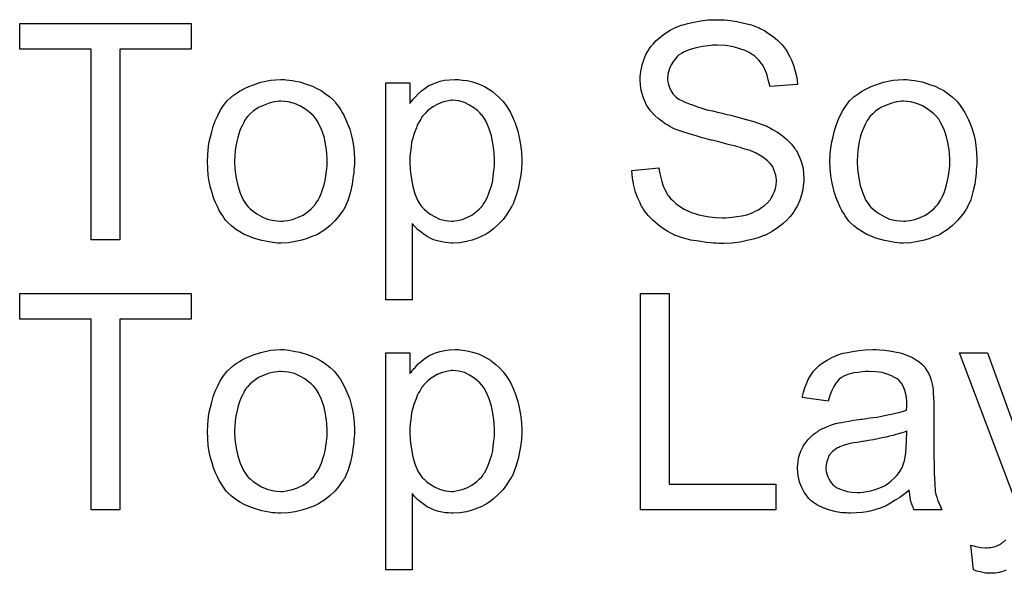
# Model space of a CAD drawing. Extents: x -1.6 to 9, y -2.8 to 5.2.
# Tile 9 of 197: x 0.195 to 0.559, y -1.002 to -0.797. Entities that reach past the tile are written whole.
import ezdxf

# ---------------------------------------------------------------- set-up
doc = ezdxf.new("R2010")
doc.units = 0
doc.layers.add('dfn6-15-57-c_copper_signal_top', color=1, linetype='CONTINUOUS')
doc.layers.add('dfn6-15-57-c_soldermask_top', color=1, linetype='CONTINUOUS')

msp = doc.modelspace()

# ---------------------------------------------------------------- linework, layer by layer
at = {"layer": 'dfn6-15-57-c_copper_signal_top', "color": 1}
for points in [[(0.258404, -0.908348), (0.232024, -0.908348), (0.232024, -0.978925), (0.22138, -0.978925), (0.22138, -0.908348), (0.195, -0.908348), (0.195, -0.898861), (0.258404, -0.898861), (0.258404, -0.908348)], [(0.435193, -0.969438), (0.474647, -0.969438), (0.474647, -0.978925), (0.424549, -0.978925), (0.424549, -0.898861), (0.435193, -0.898861), (0.435193, -0.969438)], [(0.293576, -0.919687), (0.294618, -0.919802), (0.295775, -0.920034), (0.297047, -0.920265), (0.298551, -0.920496), (0.301675, -0.921538), (0.303295, -0.922116), (0.304915, -0.922926), (0.306535, -0.923736), (0.308155, -0.924893), (0.309659, -0.92605), (0.311163, -0.927438), (0.311279, -0.927554), (0.31151, -0.927786), (0.311857, -0.928248), (0.31232, -0.928827), (0.312898, -0.929637), (0.313592, -0.930678), (0.314287, -0.931835), (0.314981, -0.933108), (0.315675, -0.934496), (0.316369, -0.936232), (0.317063, -0.937967), (0.317642, -0.939934), (0.318105, -0.942017), (0.318452, -0.944215), (0.318683, -0.946529), (0.318799, -0.949074), (0.318799, -0.94919), (0.318799, -0.949537), (0.318799, -0.950116), (0.318799, -0.950926), (0.318683, -0.951851), (0.318568, -0.953008), (0.318568, -0.954165), (0.318336, -0.955438), (0.317989, -0.95833), (0.317295, -0.961223), (0.316485, -0.964115), (0.315328, -0.966777), (0.315328, -0.966892), (0.315212, -0.967008), (0.314981, -0.967355), (0.31475, -0.967818), (0.31394, -0.968975), (0.312898, -0.970363), (0.31151, -0.971983), (0.309774, -0.973603), (0.307808, -0.975223), (0.305493, -0.976727), (0.305378, -0.976727), (0.305262, -0.976842), (0.304915, -0.977074), (0.304337, -0.977305), (0.303758, -0.977537), (0.303064, -0.977768), (0.301328, -0.978462), (0.299361, -0.979041), (0.296932, -0.979619), (0.294386, -0.980082), (0.29161, -0.980198), (0.290452, -0.980198), (0.289527, -0.980082), (0.288486, -0.979966), (0.287329, -0.979735), (0.28594, -0.979504), (0.284552, -0.979272), (0.281428, -0.978346), (0.279692, -0.977652), (0.278073, -0.976958), (0.276453, -0.976033), (0.274833, -0.974991), (0.273329, -0.973834), (0.271825, -0.972446), (0.271709, -0.97233), (0.271478, -0.972099), (0.271131, -0.971636), (0.270668, -0.970942), (0.270089, -0.970132), (0.269511, -0.969206), (0.268817, -0.968049), (0.268122, -0.966661), (0.267428, -0.965157), (0.266734, -0.963421), (0.266156, -0.96157), (0.265577, -0.959603), (0.265114, -0.957405), (0.264767, -0.955091), (0.264536, -0.952545), (0.26442, -0.949884), (0.26442, -0.949653), (0.26442, -0.94919), (0.264536, -0.94838), (0.264536, -0.947223), (0.264651, -0.945951), (0.264883, -0.944331), (0.265114, -0.942711), (0.265577, -0.94086), (0.26604, -0.939009), (0.266618, -0.937042), (0.267312, -0.934959), (0.268238, -0.932992), (0.269164, -0.931141), (0.270436, -0.92929), (0.271709, -0.927554), (0.273329, -0.92605), (0.273445, -0.925934), (0.273676, -0.925819), (0.274139, -0.925472), (0.274717, -0.925009), (0.275411, -0.924546), (0.276337, -0.923967), (0.277263, -0.923389), (0.27842, -0.922811), (0.279692, -0.922232), (0.281081, -0.921654), (0.284205, -0.920612), (0.287791, -0.919802), (0.289643, -0.919687), (0.29161, -0.919571), (0.292767, -0.919571), (0.293576, -0.919687)], [(0.357906, -0.919687), (0.358716, -0.919802), (0.360451, -0.920034), (0.362534, -0.920496), (0.364732, -0.921191), (0.36693, -0.922232), (0.369128, -0.923505), (0.369244, -0.923505), (0.36936, -0.923736), (0.370054, -0.924199), (0.371095, -0.925125), (0.372368, -0.926282), (0.373757, -0.927786), (0.375145, -0.929637), (0.376533, -0.931835), (0.37769, -0.934265), (0.37769, -0.93438), (0.377806, -0.934612), (0.377922, -0.934959), (0.378153, -0.935422), (0.378385, -0.936116), (0.378616, -0.936926), (0.379194, -0.938777), (0.379773, -0.941091), (0.380236, -0.943636), (0.380583, -0.946529), (0.380699, -0.949537), (0.380699, -0.949653), (0.380699, -0.949884), (0.380699, -0.950347), (0.380699, -0.951041), (0.380583, -0.951851), (0.380583, -0.952777), (0.380351, -0.954859), (0.379889, -0.957405), (0.37931, -0.960066), (0.3785, -0.962843), (0.377459, -0.96562), (0.377459, -0.965735), (0.377343, -0.965967), (0.377112, -0.966314), (0.37688, -0.966777), (0.37607, -0.968049), (0.375029, -0.969669), (0.373757, -0.971404), (0.372137, -0.97314), (0.370286, -0.974875), (0.368087, -0.976495), (0.367971, -0.976495), (0.367856, -0.976611), (0.367509, -0.976842), (0.367046, -0.977074), (0.365889, -0.977652), (0.364269, -0.978346), (0.362302, -0.979041), (0.36022, -0.979619), (0.35779, -0.980082), (0.35536, -0.980198), (0.35455, -0.980198), (0.353625, -0.980082), (0.352468, -0.979966), (0.351079, -0.979735), (0.349575, -0.979388), (0.348071, -0.978925), (0.346567, -0.978231), (0.346451, -0.978115), (0.345873, -0.977884), (0.345179, -0.977421), (0.344253, -0.976727), (0.343327, -0.976033), (0.34217, -0.975107), (0.341129, -0.974066), (0.340204, -0.972909), (0.340204, -1.001139), (0.330369, -1.001139), (0.330369, -0.920844), (0.339278, -0.920844), (0.339278, -0.92848), (0.339394, -0.928248), (0.339856, -0.927786), (0.340435, -0.926976), (0.341361, -0.92605), (0.342402, -0.924893), (0.343559, -0.923852), (0.344947, -0.922811), (0.346336, -0.921885), (0.346567, -0.921769), (0.34703, -0.921538), (0.347955, -0.921191), (0.349112, -0.920728), (0.350501, -0.920265), (0.352121, -0.919918), (0.353972, -0.919687), (0.356054, -0.919571), (0.357327, -0.919571), (0.357906, -0.919687)], [(0.513059, -0.919687), (0.514795, -0.919802), (0.516762, -0.920034), (0.518729, -0.920381), (0.520696, -0.920843), (0.522547, -0.921422), (0.522778, -0.921538), (0.523357, -0.921769), (0.524167, -0.922116), (0.525208, -0.922579), (0.526365, -0.923273), (0.527522, -0.923967), (0.528563, -0.924893), (0.529489, -0.925819), (0.529604, -0.925934), (0.529836, -0.926281), (0.530183, -0.92686), (0.530646, -0.927554), (0.531224, -0.928595), (0.531687, -0.929637), (0.53215, -0.930909), (0.532497, -0.932413), (0.532497, -0.932529), (0.532613, -0.932876), (0.532728, -0.933571), (0.532844, -0.934496), (0.532844, -0.935769), (0.53296, -0.937273), (0.533075, -0.93924), (0.533075, -0.941438), (0.533075, -0.954628), (0.533075, -0.954744), (0.533075, -0.955206), (0.533075, -0.955901), (0.533075, -0.956826), (0.533075, -0.957867), (0.533075, -0.95914), (0.533191, -0.961917), (0.533191, -0.964809), (0.533307, -0.967702), (0.533423, -0.968975), (0.533423, -0.970132), (0.533538, -0.971173), (0.533654, -0.971983), (0.533654, -0.972099), (0.53377, -0.972561), (0.533885, -0.973256), (0.534232, -0.974181), (0.534464, -0.975222), (0.534927, -0.97638), (0.535505, -0.977652), (0.536084, -0.978925), (0.525786, -0.978925), (0.525671, -0.978809), (0.525555, -0.978346), (0.525323, -0.977768), (0.524976, -0.976842), (0.524629, -0.975801), (0.524398, -0.974528), (0.524167, -0.97314), (0.523935, -0.971636), (0.523819, -0.971636), (0.523704, -0.971867), (0.52301, -0.972446), (0.521968, -0.973256), (0.52058, -0.974297), (0.518844, -0.975338), (0.517109, -0.976495), (0.515258, -0.977537), (0.513291, -0.978346), (0.513059, -0.978462), (0.512365, -0.978578), (0.511324, -0.978925), (0.510051, -0.979272), (0.508431, -0.979619), (0.50658, -0.979851), (0.504498, -0.980082), (0.502415, -0.980198), (0.501489, -0.980198), (0.500795, -0.980082), (0.499985, -0.980082), (0.49906, -0.979966), (0.496977, -0.979619), (0.494663, -0.979041), (0.492118, -0.978231), (0.489804, -0.977074), (0.487721, -0.97557), (0.48749, -0.975338), (0.486911, -0.97476), (0.486101, -0.973718), (0.485176, -0.97233), (0.48425, -0.970595), (0.48344, -0.968628), (0.482862, -0.966198), (0.482746, -0.965041), (0.48263, -0.963653), (0.48263, -0.963421), (0.48263, -0.962958), (0.482746, -0.962148), (0.482862, -0.961107), (0.483093, -0.959834), (0.48344, -0.958562), (0.483903, -0.957173), (0.484481, -0.955901), (0.484597, -0.955785), (0.484829, -0.955322), (0.485291, -0.954628), (0.48587, -0.953818), (0.486564, -0.952892), (0.48749, -0.951967), (0.488415, -0.951041), (0.489572, -0.950231), (0.489688, -0.950116), (0.490151, -0.949884), (0.490729, -0.949421), (0.491655, -0.948959), (0.492696, -0.948496), (0.493969, -0.947917), (0.495241, -0.947455), (0.496746, -0.946992), (0.496861, -0.946992), (0.497324, -0.946876), (0.498018, -0.946645), (0.498944, -0.946529), (0.500101, -0.946298), (0.501605, -0.946066), (0.503341, -0.945719), (0.505423, -0.945488), (0.505539, -0.945488), (0.506002, -0.945372), (0.50658, -0.945372), (0.50739, -0.945256), (0.508316, -0.94514), (0.509473, -0.944909), (0.510745, -0.944793), (0.512134, -0.944562), (0.51491, -0.943984), (0.517919, -0.943405), (0.52058, -0.942711), (0.521852, -0.942364), (0.52301, -0.942017), (0.52301, -0.941901), (0.52301, -0.941669), (0.523125, -0.940975), (0.523125, -0.940165), (0.523125, -0.939703), (0.523125, -0.939471), (0.523125, -0.939356), (0.523125, -0.93924), (0.523125, -0.938546), (0.52301, -0.937389), (0.522778, -0.936116), (0.522431, -0.934727), (0.521852, -0.933339), (0.521158, -0.932066), (0.520233, -0.931025), (0.520117, -0.930909), (0.519538, -0.930447), (0.518613, -0.929984), (0.517456, -0.92929), (0.515836, -0.928711), (0.513985, -0.928133), (0.511671, -0.927785), (0.50901, -0.92767), (0.507853, -0.92767), (0.506696, -0.927785), (0.505076, -0.928017), (0.503456, -0.928248), (0.501721, -0.928711), (0.500101, -0.92929), (0.498712, -0.9301), (0.498597, -0.930215), (0.498134, -0.930562), (0.497555, -0.931141), (0.496861, -0.932066), (0.496167, -0.933223), (0.495357, -0.934727), (0.494663, -0.936579), (0.493969, -0.938661), (0.484366, -0.937389), (0.484366, -0.937273), (0.484481, -0.937157), (0.484481, -0.93681), (0.484597, -0.936347), (0.484944, -0.935306), (0.485407, -0.933802), (0.485986, -0.932298), (0.48668, -0.930678), (0.487605, -0.929058), (0.488647, -0.927554), (0.488762, -0.927438), (0.489225, -0.926976), (0.489919, -0.926281), (0.490845, -0.925356), (0.492118, -0.92443), (0.493622, -0.923505), (0.495357, -0.922463), (0.497324, -0.921653), (0.49744, -0.921653), (0.497555, -0.921538), (0.497903, -0.921422), (0.498365, -0.921306), (0.499522, -0.920959), (0.501142, -0.920612), (0.502993, -0.920265), (0.505307, -0.919918), (0.507737, -0.919687), (0.510514, -0.919571), (0.511787, -0.919571), (0.513059, -0.919687)], [(0.564546, -0.978925), (0.542563, -0.920843), (0.552976, -0.920843), (0.565124, -0.954512)], [(0.29161, -0.92767), (0.290915, -0.92767), (0.290337, -0.927786), (0.289064, -0.927901), (0.287329, -0.928364), (0.285362, -0.929058), (0.283279, -0.929984), (0.281312, -0.931372), (0.280271, -0.932298), (0.279345, -0.933223), (0.279345, -0.933339), (0.279114, -0.933455), (0.278882, -0.933802), (0.278535, -0.934265), (0.278188, -0.934843), (0.277841, -0.935538), (0.277378, -0.936463), (0.276916, -0.937389), (0.276453, -0.938546), (0.27599, -0.939703), (0.275643, -0.941091), (0.275296, -0.942595), (0.274949, -0.944215), (0.274717, -0.945951), (0.274602, -0.947917), (0.274486, -0.949884), (0.274486, -0.95), (0.274486, -0.950347), (0.274486, -0.950926), (0.274602, -0.951736), (0.274602, -0.952661), (0.274717, -0.953702), (0.275064, -0.956132), (0.275643, -0.958909), (0.276568, -0.961686), (0.277726, -0.964347), (0.278535, -0.965504), (0.279345, -0.966661), (0.279461, -0.966661), (0.279577, -0.966892), (0.280271, -0.967471), (0.281312, -0.968396), (0.282701, -0.969322), (0.284436, -0.970363), (0.286519, -0.971289), (0.288948, -0.971867), (0.290221, -0.971983), (0.29161, -0.972099), (0.292304, -0.972099), (0.292882, -0.971983), (0.294155, -0.971752), (0.29589, -0.971404), (0.297742, -0.97071), (0.299824, -0.969785), (0.301791, -0.968396), (0.302832, -0.967471), (0.303758, -0.966545), (0.303874, -0.966429), (0.303989, -0.966314), (0.304221, -0.965967), (0.304568, -0.965504), (0.304915, -0.964925), (0.305378, -0.964231), (0.305841, -0.963306), (0.306303, -0.96238), (0.306766, -0.961223), (0.307113, -0.95995), (0.307576, -0.958562), (0.307923, -0.957058), (0.30827, -0.955322), (0.308502, -0.953587), (0.308733, -0.95162), (0.308733, -0.949537), (0.308733, -0.949422), (0.308733, -0.949074), (0.308733, -0.948496), (0.308617, -0.947802), (0.308617, -0.946876), (0.308502, -0.945835), (0.308155, -0.943405), (0.307576, -0.94086), (0.306651, -0.938083), (0.305378, -0.935538), (0.304684, -0.934265), (0.303758, -0.933223), (0.303758, -0.933108), (0.303527, -0.932992), (0.302832, -0.932298), (0.301791, -0.931488), (0.300403, -0.930447), (0.298667, -0.929405), (0.296585, -0.92848), (0.294271, -0.927901), (0.292998, -0.927786), (0.29161, -0.92767)], [(0.355129, -0.927323), (0.35455, -0.927323), (0.354087, -0.927438), (0.35293, -0.92767), (0.351426, -0.928017), (0.349691, -0.928711), (0.34784, -0.929753), (0.346798, -0.930447), (0.345873, -0.931257), (0.344947, -0.932182), (0.344022, -0.933223), (0.344022, -0.933339), (0.34379, -0.933455), (0.343559, -0.933802), (0.343327, -0.934265), (0.34298, -0.934959), (0.342517, -0.935653), (0.342055, -0.936579), (0.341708, -0.937504), (0.341245, -0.938661), (0.340782, -0.939934), (0.340435, -0.941322), (0.339972, -0.942827), (0.339741, -0.944562), (0.339509, -0.946298), (0.339278, -0.948149), (0.339278, -0.950231), (0.339278, -0.950347), (0.339278, -0.950694), (0.339278, -0.951273), (0.339394, -0.952083), (0.339394, -0.953008), (0.339509, -0.954049), (0.339856, -0.956479), (0.340435, -0.959256), (0.341129, -0.961917), (0.342286, -0.964578), (0.34298, -0.965735), (0.34379, -0.966777), (0.344022, -0.967008), (0.3446, -0.967586), (0.345526, -0.968512), (0.346798, -0.969438), (0.348418, -0.970363), (0.350269, -0.971289), (0.352352, -0.971867), (0.353509, -0.971983), (0.354666, -0.972099), (0.35536, -0.972099), (0.355823, -0.971983), (0.35698, -0.971752), (0.3586, -0.971404), (0.360335, -0.97071), (0.362187, -0.969785), (0.364038, -0.968396), (0.364963, -0.967586), (0.365889, -0.966661), (0.365889, -0.966545), (0.36612, -0.966429), (0.366352, -0.966082), (0.366583, -0.96562), (0.367046, -0.965041), (0.367393, -0.964231), (0.367856, -0.963421), (0.368319, -0.96238), (0.368666, -0.961339), (0.369128, -0.95995), (0.369591, -0.958562), (0.369938, -0.957058), (0.37017, -0.955322), (0.370401, -0.953471), (0.370633, -0.951504), (0.370633, -0.949422), (0.370633, -0.949306), (0.370633, -0.948959), (0.370633, -0.94838), (0.370517, -0.94757), (0.370517, -0.946645), (0.370401, -0.945603), (0.370054, -0.943174), (0.369476, -0.940513), (0.368666, -0.937851), (0.367509, -0.93519), (0.366815, -0.933918), (0.366005, -0.932876), (0.366005, -0.932761), (0.365773, -0.932645), (0.365195, -0.931951), (0.364269, -0.931141), (0.362996, -0.9301), (0.361377, -0.929058), (0.359525, -0.928133), (0.357443, -0.927554), (0.356286, -0.927438), (0.355129, -0.927323)], [(0.523125, -0.949769), (0.52301, -0.949769), (0.522894, -0.949884), (0.522547, -0.95), (0.522084, -0.950116), (0.521505, -0.950347), (0.520811, -0.950578), (0.520001, -0.95081), (0.519076, -0.951041), (0.518034, -0.951388), (0.516762, -0.95162), (0.515489, -0.951967), (0.513985, -0.952314), (0.512365, -0.952661), (0.510745, -0.953008), (0.508894, -0.95324), (0.506927, -0.953587), (0.506696, -0.953587), (0.506002, -0.953702), (0.504845, -0.953934), (0.503572, -0.954165), (0.502183, -0.954396), (0.500795, -0.954744), (0.499522, -0.955091), (0.498365, -0.955553), (0.49825, -0.955553), (0.497903, -0.955785), (0.49744, -0.956016), (0.496977, -0.956363), (0.495589, -0.957289), (0.494432, -0.958677), (0.494432, -0.958793), (0.4942, -0.959024), (0.494084, -0.959487), (0.493853, -0.960066), (0.493622, -0.96076), (0.49339, -0.961454), (0.493275, -0.96238), (0.493159, -0.963305), (0.493159, -0.963421), (0.493159, -0.964), (0.493275, -0.964694), (0.493506, -0.965619), (0.493853, -0.966661), (0.494432, -0.967702), (0.495126, -0.968859), (0.496051, -0.9699), (0.496167, -0.970016), (0.49663, -0.970247), (0.497324, -0.97071), (0.49825, -0.971173), (0.499522, -0.971636), (0.501026, -0.972099), (0.502762, -0.97233), (0.504845, -0.972446), (0.50577, -0.972446), (0.506927, -0.97233), (0.5082, -0.972099), (0.50982, -0.971867), (0.51144, -0.971404), (0.513175, -0.970826), (0.51491, -0.970016), (0.515142, -0.9699), (0.515605, -0.969553), (0.516415, -0.968975), (0.51734, -0.968165), (0.518381, -0.967239), (0.519538, -0.966082), (0.520464, -0.964694), (0.52139, -0.96319), (0.521505, -0.963074), (0.521621, -0.962611), (0.521852, -0.961801), (0.5222, -0.96076), (0.522547, -0.959372), (0.522778, -0.957752), (0.522894, -0.955785), (0.52301, -0.953471), (0.523125, -0.949769)], [(0.559802, -1.001255), (0.558645, -1.001718), (0.557257, -1.002065), (0.555753, -1.002296), (0.554017, -1.002412), (0.553554, -1.002412), (0.552976, -1.002296), (0.552166, -1.002296), (0.55124, -1.002065), (0.550199, -1.001833), (0.549042, -1.001602), (0.547769, -1.001139), (0.546728, -0.991999), (0.546844, -0.991999), (0.547307, -0.992115), (0.547885, -0.99223), (0.548579, -0.992462), (0.55043, -0.992809), (0.552282, -0.992925), (0.55286, -0.992925), (0.553439, -0.992809), (0.554133, -0.992809), (0.555868, -0.992462), (0.556678, -0.992115), (0.557488, -0.991768), (0.557604, -0.991768), (0.557835, -0.991536), (0.558182, -0.991305), (0.558645, -0.990958), (0.559686, -0.990032)]]:
    msp.add_lwpolyline(points, dxfattribs=at)
at = {"layer": 'dfn6-15-57-c_soldermask_top', "color": 1}
for points in [[(0.454862, -0.797588), (0.455672, -0.797588), (0.45787, -0.797819), (0.4603, -0.798166), (0.462846, -0.798745), (0.465622, -0.799439), (0.468168, -0.800365), (0.468283, -0.800365), (0.468515, -0.80048), (0.468862, -0.800712), (0.469325, -0.800943), (0.470482, -0.801522), (0.471986, -0.802563), (0.473721, -0.80372), (0.475457, -0.805224), (0.477077, -0.80696), (0.478581, -0.808927), (0.478581, -0.809042), (0.478696, -0.809158), (0.478928, -0.809505), (0.479159, -0.809852), (0.479738, -0.811009), (0.480432, -0.812513), (0.481242, -0.814364), (0.48182, -0.816563), (0.482399, -0.818877), (0.48263, -0.821422), (0.472449, -0.822232), (0.472449, -0.822116), (0.472449, -0.821885), (0.472333, -0.821538), (0.472217, -0.820959), (0.47187, -0.819687), (0.471407, -0.817951), (0.470713, -0.8161), (0.469672, -0.814249), (0.468399, -0.812513), (0.466779, -0.810893), (0.466548, -0.810778), (0.465969, -0.810315), (0.464812, -0.809621), (0.463308, -0.808927), (0.461341, -0.808232), (0.459027, -0.807538), (0.456135, -0.807075), (0.452895, -0.80696), (0.451276, -0.80696), (0.450581, -0.807075), (0.449656, -0.807191), (0.447573, -0.807422), (0.445259, -0.807885), (0.442945, -0.808464), (0.440747, -0.809389), (0.439821, -0.809968), (0.438896, -0.810546), (0.438664, -0.810662), (0.438201, -0.811125), (0.437507, -0.811935), (0.436813, -0.81286), (0.436003, -0.814133), (0.435309, -0.815521), (0.434846, -0.817141), (0.434615, -0.818992), (0.434615, -0.819224), (0.434615, -0.819687), (0.43473, -0.820496), (0.434962, -0.821422), (0.435309, -0.822579), (0.435887, -0.823736), (0.436582, -0.824893), (0.437623, -0.82605), (0.437739, -0.826166), (0.438317, -0.826513), (0.43878, -0.82686), (0.439243, -0.827091), (0.439937, -0.827438), (0.440747, -0.827901), (0.441788, -0.828248), (0.442945, -0.828711), (0.444218, -0.829174), (0.445722, -0.829753), (0.447342, -0.830215), (0.449193, -0.830794), (0.451276, -0.831257), (0.453589, -0.831835), (0.453705, -0.831835), (0.454168, -0.831951), (0.454862, -0.832067), (0.455672, -0.832298), (0.456713, -0.832529), (0.457986, -0.832876), (0.459259, -0.833223), (0.460647, -0.833571), (0.463655, -0.83438), (0.466548, -0.83519), (0.467936, -0.835653), (0.469209, -0.836116), (0.470366, -0.836463), (0.471292, -0.836926), (0.471407, -0.836926), (0.471639, -0.837042), (0.471986, -0.837273), (0.472449, -0.837504), (0.473721, -0.838199), (0.475225, -0.839124), (0.476961, -0.840397), (0.478696, -0.841785), (0.480316, -0.843405), (0.481705, -0.84514), (0.48182, -0.845372), (0.482283, -0.84595), (0.482746, -0.846992), (0.48344, -0.84838), (0.484019, -0.85), (0.484597, -0.851967), (0.484944, -0.854165), (0.48506, -0.856479), (0.48506, -0.856595), (0.48506, -0.856711), (0.48506, -0.857058), (0.48506, -0.85752), (0.484829, -0.858793), (0.484597, -0.860413), (0.484134, -0.862264), (0.483556, -0.864231), (0.48263, -0.866314), (0.481358, -0.868512), (0.481358, -0.868628), (0.481242, -0.868743), (0.480663, -0.869438), (0.479853, -0.870479), (0.478696, -0.871636), (0.477192, -0.873024), (0.475341, -0.874528), (0.473259, -0.875917), (0.470829, -0.877189), (0.470713, -0.877189), (0.470482, -0.877305), (0.470135, -0.877421), (0.469672, -0.877652), (0.468978, -0.877884), (0.468168, -0.878231), (0.466317, -0.878694), (0.464118, -0.879272), (0.461457, -0.879851), (0.458565, -0.880198), (0.455441, -0.880313), (0.453589, -0.880313), (0.452664, -0.880198), (0.451623, -0.880198), (0.450466, -0.880082), (0.449077, -0.879966), (0.446185, -0.879504), (0.443176, -0.879041), (0.440168, -0.878231), (0.437276, -0.877189), (0.43716, -0.877189), (0.436929, -0.877074), (0.436582, -0.876842), (0.436119, -0.876611), (0.43473, -0.875917), (0.433111, -0.874875), (0.431259, -0.873487), (0.429293, -0.871867), (0.427441, -0.8699), (0.425706, -0.867702), (0.425706, -0.867586), (0.425474, -0.867355), (0.425359, -0.867008), (0.425012, -0.866545), (0.42478, -0.865967), (0.424433, -0.865272), (0.423623, -0.863537), (0.422813, -0.861339), (0.422119, -0.858909), (0.421656, -0.856132), (0.421425, -0.85324), (0.431375, -0.852314), (0.431375, -0.85243), (0.431375, -0.852545), (0.431491, -0.852893), (0.431491, -0.853355), (0.431722, -0.854397), (0.432069, -0.855901), (0.432532, -0.857405), (0.432995, -0.85914), (0.433805, -0.86076), (0.434615, -0.862264), (0.43473, -0.86238), (0.435077, -0.862843), (0.435656, -0.863653), (0.436582, -0.864462), (0.437739, -0.865504), (0.439011, -0.866545), (0.440747, -0.867586), (0.442598, -0.868512), (0.442714, -0.868512), (0.442829, -0.868628), (0.443176, -0.868743), (0.443524, -0.868859), (0.444681, -0.869206), (0.446185, -0.869669), (0.448036, -0.870132), (0.450118, -0.870479), (0.452433, -0.87071), (0.454978, -0.870826), (0.456019, -0.870826), (0.457176, -0.87071), (0.458565, -0.870595), (0.460184, -0.870363), (0.462036, -0.870132), (0.463887, -0.869669), (0.465622, -0.869091), (0.465854, -0.868975), (0.466432, -0.868743), (0.467242, -0.868281), (0.468283, -0.867818), (0.469325, -0.867008), (0.470482, -0.866198), (0.471639, -0.865272), (0.472564, -0.864115), (0.47268, -0.864), (0.472911, -0.863537), (0.473259, -0.862958), (0.473721, -0.862033), (0.474184, -0.861107), (0.474531, -0.85995), (0.474763, -0.858678), (0.474878, -0.857289), (0.474878, -0.857173), (0.474878, -0.856595), (0.474763, -0.855901), (0.474647, -0.854975), (0.4743, -0.854049), (0.473953, -0.852893), (0.473374, -0.851736), (0.472564, -0.850694), (0.472449, -0.850578), (0.472101, -0.850231), (0.471639, -0.849769), (0.470829, -0.849074), (0.469903, -0.84838), (0.46863, -0.84757), (0.467126, -0.84676), (0.465391, -0.846066), (0.465275, -0.845951), (0.464697, -0.845835), (0.463771, -0.845488), (0.463193, -0.845372), (0.462383, -0.845141), (0.461573, -0.844793), (0.460531, -0.844562), (0.459375, -0.844215), (0.457986, -0.843868), (0.456598, -0.843521), (0.454978, -0.843058), (0.453127, -0.842595), (0.45116, -0.842132), (0.451044, -0.842132), (0.450697, -0.842017), (0.450118, -0.841901), (0.449424, -0.84167), (0.448499, -0.841438), (0.447457, -0.841207), (0.445143, -0.840513), (0.442598, -0.839703), (0.439937, -0.838893), (0.437623, -0.838083), (0.436582, -0.83762), (0.435656, -0.837157), (0.43554, -0.837157), (0.435425, -0.837042), (0.43473, -0.836579), (0.433689, -0.836), (0.432532, -0.835075), (0.431144, -0.834033), (0.429755, -0.832761), (0.428367, -0.831257), (0.42721, -0.829637), (0.427094, -0.829405), (0.426747, -0.828827), (0.426284, -0.827901), (0.425822, -0.826744), (0.425359, -0.82524), (0.424896, -0.823505), (0.424549, -0.821654), (0.424433, -0.819687), (0.424433, -0.819571), (0.424433, -0.819455), (0.424433, -0.819108), (0.424433, -0.818645), (0.424664, -0.817488), (0.424896, -0.815984), (0.425243, -0.814249), (0.425822, -0.812282), (0.426631, -0.810315), (0.427788, -0.808348), (0.427788, -0.808232), (0.427904, -0.808117), (0.428483, -0.807422), (0.429293, -0.806497), (0.430334, -0.80534), (0.431722, -0.804067), (0.433458, -0.802679), (0.43554, -0.801406), (0.437854, -0.800249), (0.43797, -0.800249), (0.438201, -0.800133), (0.438548, -0.800018), (0.439011, -0.799786), (0.43959, -0.799555), (0.4404, -0.799323), (0.442135, -0.798861), (0.444334, -0.798398), (0.446879, -0.797935), (0.44954, -0.797588), (0.452548, -0.797472), (0.454052, -0.797472), (0.454862, -0.797588)], [(0.258404, -0.808348), (0.232024, -0.808348), (0.232024, -0.878925), (0.22138, -0.878925), (0.22138, -0.808348), (0.195, -0.808348), (0.195, -0.798861), (0.258404, -0.798861), (0.258404, -0.808348)], [(0.293576, -0.819687), (0.294618, -0.819802), (0.295775, -0.820034), (0.297047, -0.820265), (0.298551, -0.820496), (0.301675, -0.821538), (0.303295, -0.822116), (0.304915, -0.822926), (0.306535, -0.823736), (0.308155, -0.824893), (0.309659, -0.82605), (0.311163, -0.827438), (0.311279, -0.827554), (0.31151, -0.827786), (0.311857, -0.828248), (0.31232, -0.828827), (0.312898, -0.829637), (0.313592, -0.830678), (0.314287, -0.831835), (0.314981, -0.833108), (0.315675, -0.834496), (0.316369, -0.836232), (0.317063, -0.837967), (0.317642, -0.839934), (0.318105, -0.842017), (0.318452, -0.844215), (0.318683, -0.846529), (0.318799, -0.849074), (0.318799, -0.84919), (0.318799, -0.849537), (0.318799, -0.850116), (0.318799, -0.850926), (0.318683, -0.851851), (0.318568, -0.853008), (0.318568, -0.854165), (0.318336, -0.855438), (0.317989, -0.85833), (0.317295, -0.861223), (0.316485, -0.864115), (0.315328, -0.866777), (0.315328, -0.866892), (0.315212, -0.867008), (0.314981, -0.867355), (0.31475, -0.867818), (0.31394, -0.868975), (0.312898, -0.870363), (0.31151, -0.871983), (0.309774, -0.873603), (0.307808, -0.875223), (0.305493, -0.876727), (0.305378, -0.876727), (0.305262, -0.876842), (0.304915, -0.877074), (0.304337, -0.877305), (0.303758, -0.877537), (0.303064, -0.877768), (0.301328, -0.878462), (0.299361, -0.879041), (0.296932, -0.879619), (0.294386, -0.880082), (0.29161, -0.880198), (0.290452, -0.880198), (0.289527, -0.880082), (0.288486, -0.879966), (0.287329, -0.879735), (0.28594, -0.879504), (0.284552, -0.879272), (0.281428, -0.878346), (0.279692, -0.877652), (0.278073, -0.876958), (0.276453, -0.876033), (0.274833, -0.874991), (0.273329, -0.873834), (0.271825, -0.872446), (0.271709, -0.87233), (0.271478, -0.872099), (0.271131, -0.871636), (0.270668, -0.870942), (0.270089, -0.870132), (0.269511, -0.869206), (0.268817, -0.868049), (0.268122, -0.866661), (0.267428, -0.865157), (0.266734, -0.863421), (0.266156, -0.86157), (0.265577, -0.859603), (0.265114, -0.857405), (0.264767, -0.855091), (0.264536, -0.852545), (0.26442, -0.849884), (0.26442, -0.849653), (0.26442, -0.84919), (0.264536, -0.84838), (0.264536, -0.847223), (0.264651, -0.845951), (0.264883, -0.844331), (0.265114, -0.842711), (0.265577, -0.84086), (0.26604, -0.839009), (0.266618, -0.837042), (0.267312, -0.834959), (0.268238, -0.832992), (0.269164, -0.831141), (0.270436, -0.82929), (0.271709, -0.827554), (0.273329, -0.82605), (0.273445, -0.825934), (0.273676, -0.825819), (0.274139, -0.825472), (0.274717, -0.825009), (0.275411, -0.824546), (0.276337, -0.823967), (0.277263, -0.823389), (0.27842, -0.822811), (0.279692, -0.822232), (0.281081, -0.821654), (0.284205, -0.820612), (0.287791, -0.819802), (0.289643, -0.819687), (0.29161, -0.819571), (0.292767, -0.819571), (0.293576, -0.819687)], [(0.357906, -0.819687), (0.358716, -0.819802), (0.360451, -0.820034), (0.362534, -0.820496), (0.364732, -0.821191), (0.36693, -0.822232), (0.369128, -0.823505), (0.369244, -0.823505), (0.36936, -0.823736), (0.370054, -0.824199), (0.371095, -0.825125), (0.372368, -0.826282), (0.373757, -0.827786), (0.375145, -0.829637), (0.376533, -0.831835), (0.37769, -0.834265), (0.37769, -0.83438), (0.377806, -0.834612), (0.377922, -0.834959), (0.378153, -0.835422), (0.378385, -0.836116), (0.378616, -0.836926), (0.379194, -0.838777), (0.379773, -0.841091), (0.380236, -0.843636), (0.380583, -0.846529), (0.380699, -0.849537), (0.380699, -0.849653), (0.380699, -0.849884), (0.380699, -0.850347), (0.380699, -0.851041), (0.380583, -0.851851), (0.380583, -0.852777), (0.380351, -0.854859), (0.379889, -0.857405), (0.37931, -0.860066), (0.3785, -0.862843), (0.377459, -0.86562), (0.377459, -0.865735), (0.377343, -0.865967), (0.377112, -0.866314), (0.37688, -0.866777), (0.37607, -0.868049), (0.375029, -0.869669), (0.373757, -0.871404), (0.372137, -0.87314), (0.370286, -0.874875), (0.368087, -0.876495), (0.367971, -0.876495), (0.367856, -0.876611), (0.367509, -0.876842), (0.367046, -0.877074), (0.365889, -0.877652), (0.364269, -0.878346), (0.362302, -0.879041), (0.36022, -0.879619), (0.35779, -0.880082), (0.35536, -0.880198), (0.35455, -0.880198), (0.353625, -0.880082), (0.352468, -0.879966), (0.351079, -0.879735), (0.349575, -0.879388), (0.348071, -0.878925), (0.346567, -0.878231), (0.346451, -0.878115), (0.345873, -0.877884), (0.345179, -0.877421), (0.344253, -0.876727), (0.343327, -0.876033), (0.34217, -0.875107), (0.341129, -0.874066), (0.340204, -0.872909), (0.340204, -0.901139), (0.330369, -0.901139), (0.330369, -0.820844), (0.339278, -0.820844), (0.339278, -0.82848), (0.339394, -0.828248), (0.339856, -0.827786), (0.340435, -0.826976), (0.341361, -0.82605), (0.342402, -0.824893), (0.343559, -0.823852), (0.344947, -0.822811), (0.346336, -0.821885), (0.346567, -0.821769), (0.34703, -0.821538), (0.347955, -0.821191), (0.349112, -0.820728), (0.350501, -0.820265), (0.352121, -0.819918), (0.353972, -0.819687), (0.356054, -0.819571), (0.357327, -0.819571), (0.357906, -0.819687)], [(0.523819, -0.819687), (0.524861, -0.819802), (0.526018, -0.820034), (0.52729, -0.820265), (0.528794, -0.820496), (0.531918, -0.821538), (0.533538, -0.822116), (0.535158, -0.822926), (0.536778, -0.823736), (0.538398, -0.824893), (0.539902, -0.82605), (0.541406, -0.827438), (0.541521, -0.827554), (0.541753, -0.827785), (0.5421, -0.828248), (0.542563, -0.828827), (0.543141, -0.829637), (0.543836, -0.830678), (0.54453, -0.831835), (0.545224, -0.833108), (0.545918, -0.834496), (0.546612, -0.836232), (0.547307, -0.837967), (0.547885, -0.839934), (0.548348, -0.842017), (0.548695, -0.844215), (0.548926, -0.846529), (0.549042, -0.849074), (0.549042, -0.84919), (0.549042, -0.849537), (0.549042, -0.850116), (0.549042, -0.850926), (0.548926, -0.851851), (0.548811, -0.853008), (0.548811, -0.854165), (0.548579, -0.855438), (0.548232, -0.85833), (0.547538, -0.861223), (0.546728, -0.864115), (0.545571, -0.866776), (0.545571, -0.866892), (0.545455, -0.867008), (0.545224, -0.867355), (0.544992, -0.867818), (0.544183, -0.868975), (0.543141, -0.870363), (0.541753, -0.871983), (0.540017, -0.873603), (0.538051, -0.875222), (0.535736, -0.876727), (0.535621, -0.876727), (0.535505, -0.876842), (0.535158, -0.877074), (0.53458, -0.877305), (0.534001, -0.877537), (0.533307, -0.877768), (0.531571, -0.878462), (0.529604, -0.879041), (0.527175, -0.879619), (0.524629, -0.880082), (0.521852, -0.880198), (0.520696, -0.880198), (0.51977, -0.880082), (0.518729, -0.879966), (0.517572, -0.879735), (0.516183, -0.879503), (0.514795, -0.879272), (0.511671, -0.878346), (0.509935, -0.877652), (0.508316, -0.876958), (0.506696, -0.876032), (0.505076, -0.874991), (0.503572, -0.873834), (0.502068, -0.872446), (0.501952, -0.87233), (0.501721, -0.872099), (0.501374, -0.871636), (0.500911, -0.870942), (0.500332, -0.870132), (0.499754, -0.869206), (0.49906, -0.868049), (0.498365, -0.866661), (0.497671, -0.865157), (0.496977, -0.863421), (0.496399, -0.86157), (0.49582, -0.859603), (0.495357, -0.857405), (0.49501, -0.855091), (0.494779, -0.852545), (0.494663, -0.849884), (0.494663, -0.849653), (0.494663, -0.84919), (0.494779, -0.84838), (0.494779, -0.847223), (0.494894, -0.84595), (0.495126, -0.844331), (0.495357, -0.842711), (0.49582, -0.84086), (0.496283, -0.839008), (0.496861, -0.837042), (0.497555, -0.834959), (0.498481, -0.832992), (0.499407, -0.831141), (0.500679, -0.82929), (0.501952, -0.827554), (0.503572, -0.82605), (0.503688, -0.825934), (0.503919, -0.825819), (0.504382, -0.825471), (0.50496, -0.825009), (0.505654, -0.824546), (0.50658, -0.823967), (0.507506, -0.823389), (0.508663, -0.82281), (0.509935, -0.822232), (0.511324, -0.821653), (0.514448, -0.820612), (0.518034, -0.819802), (0.519886, -0.819687), (0.521852, -0.819571), (0.52301, -0.819571), (0.523819, -0.819687)], [(0.29161, -0.82767), (0.290915, -0.82767), (0.290337, -0.827786), (0.289064, -0.827901), (0.287329, -0.828364), (0.285362, -0.829058), (0.283279, -0.829984), (0.281312, -0.831372), (0.280271, -0.832298), (0.279345, -0.833223), (0.279345, -0.833339), (0.279114, -0.833455), (0.278882, -0.833802), (0.278535, -0.834265), (0.278188, -0.834843), (0.277841, -0.835538), (0.277378, -0.836463), (0.276916, -0.837389), (0.276453, -0.838546), (0.27599, -0.839703), (0.275643, -0.841091), (0.275296, -0.842595), (0.274949, -0.844215), (0.274717, -0.845951), (0.274602, -0.847917), (0.274486, -0.849884), (0.274486, -0.85), (0.274486, -0.850347), (0.274486, -0.850926), (0.274602, -0.851736), (0.274602, -0.852661), (0.274717, -0.853702), (0.275064, -0.856132), (0.275643, -0.858909), (0.276568, -0.861686), (0.277726, -0.864347), (0.278535, -0.865504), (0.279345, -0.866661), (0.279461, -0.866661), (0.279577, -0.866892), (0.280271, -0.867471), (0.281312, -0.868396), (0.282701, -0.869322), (0.284436, -0.870363), (0.286519, -0.871289), (0.288948, -0.871867), (0.290221, -0.871983), (0.29161, -0.872099), (0.292304, -0.872099), (0.292882, -0.871983), (0.294155, -0.871752), (0.29589, -0.871404), (0.297742, -0.87071), (0.299824, -0.869785), (0.301791, -0.868396), (0.302832, -0.867471), (0.303758, -0.866545), (0.303874, -0.866429), (0.303989, -0.866314), (0.304221, -0.865967), (0.304568, -0.865504), (0.304915, -0.864925), (0.305378, -0.864231), (0.305841, -0.863306), (0.306303, -0.86238), (0.306766, -0.861223), (0.307113, -0.85995), (0.307576, -0.858562), (0.307923, -0.857058), (0.30827, -0.855322), (0.308502, -0.853587), (0.308733, -0.85162), (0.308733, -0.849537), (0.308733, -0.849422), (0.308733, -0.849074), (0.308733, -0.848496), (0.308617, -0.847802), (0.308617, -0.846876), (0.308502, -0.845835), (0.308155, -0.843405), (0.307576, -0.84086), (0.306651, -0.838083), (0.305378, -0.835538), (0.304684, -0.834265), (0.303758, -0.833223), (0.303758, -0.833108), (0.303527, -0.832992), (0.302832, -0.832298), (0.301791, -0.831488), (0.300403, -0.830447), (0.298667, -0.829405), (0.296585, -0.82848), (0.294271, -0.827901), (0.292998, -0.827786), (0.29161, -0.82767)], [(0.355129, -0.827323), (0.35455, -0.827323), (0.354087, -0.827438), (0.35293, -0.82767), (0.351426, -0.828017), (0.349691, -0.828711), (0.34784, -0.829753), (0.346798, -0.830447), (0.345873, -0.831257), (0.344947, -0.832182), (0.344022, -0.833223), (0.344022, -0.833339), (0.34379, -0.833455), (0.343559, -0.833802), (0.343327, -0.834265), (0.34298, -0.834959), (0.342517, -0.835653), (0.342055, -0.836579), (0.341708, -0.837504), (0.341245, -0.838661), (0.340782, -0.839934), (0.340435, -0.841322), (0.339972, -0.842827), (0.339741, -0.844562), (0.339509, -0.846298), (0.339278, -0.848149), (0.339278, -0.850231), (0.339278, -0.850347), (0.339278, -0.850694), (0.339278, -0.851273), (0.339394, -0.852083), (0.339394, -0.853008), (0.339509, -0.854049), (0.339856, -0.856479), (0.340435, -0.859256), (0.341129, -0.861917), (0.342286, -0.864578), (0.34298, -0.865735), (0.34379, -0.866777), (0.344022, -0.867008), (0.3446, -0.867586), (0.345526, -0.868512), (0.346798, -0.869438), (0.348418, -0.870363), (0.350269, -0.871289), (0.352352, -0.871867), (0.353509, -0.871983), (0.354666, -0.872099), (0.35536, -0.872099), (0.355823, -0.871983), (0.35698, -0.871752), (0.3586, -0.871404), (0.360335, -0.87071), (0.362187, -0.869785), (0.364038, -0.868396), (0.364963, -0.867586), (0.365889, -0.866661), (0.365889, -0.866545), (0.36612, -0.866429), (0.366352, -0.866082), (0.366583, -0.86562), (0.367046, -0.865041), (0.367393, -0.864231), (0.367856, -0.863421), (0.368319, -0.86238), (0.368666, -0.861339), (0.369128, -0.85995), (0.369591, -0.858562), (0.369938, -0.857058), (0.37017, -0.855322), (0.370401, -0.853471), (0.370633, -0.851504), (0.370633, -0.849422), (0.370633, -0.849306), (0.370633, -0.848959), (0.370633, -0.84838), (0.370517, -0.84757), (0.370517, -0.846645), (0.370401, -0.845603), (0.370054, -0.843174), (0.369476, -0.840513), (0.368666, -0.837851), (0.367509, -0.83519), (0.366815, -0.833918), (0.366005, -0.832876), (0.366005, -0.832761), (0.365773, -0.832645), (0.365195, -0.831951), (0.364269, -0.831141), (0.362996, -0.8301), (0.361377, -0.829058), (0.359525, -0.828133), (0.357443, -0.827554), (0.356286, -0.827438), (0.355129, -0.827323)], [(0.521852, -0.82767), (0.521158, -0.82767), (0.52058, -0.827785), (0.519307, -0.827901), (0.517572, -0.828364), (0.515605, -0.829058), (0.513522, -0.829984), (0.511555, -0.831372), (0.510514, -0.832298), (0.509588, -0.833223), (0.509588, -0.833339), (0.509357, -0.833455), (0.509125, -0.833802), (0.508778, -0.834265), (0.508431, -0.834843), (0.508084, -0.835537), (0.507621, -0.836463), (0.507159, -0.837389), (0.506696, -0.838546), (0.506233, -0.839703), (0.505886, -0.841091), (0.505539, -0.842595), (0.505192, -0.844215), (0.50496, -0.84595), (0.504845, -0.847917), (0.504729, -0.849884), (0.504729, -0.85), (0.504729, -0.850347), (0.504729, -0.850926), (0.504845, -0.851735), (0.504845, -0.852661), (0.50496, -0.853702), (0.505307, -0.856132), (0.505886, -0.858909), (0.506812, -0.861686), (0.507969, -0.864347), (0.508778, -0.865504), (0.509588, -0.866661), (0.509704, -0.866661), (0.50982, -0.866892), (0.510514, -0.867471), (0.511555, -0.868396), (0.512944, -0.869322), (0.514679, -0.870363), (0.516762, -0.871289), (0.519191, -0.871867), (0.520464, -0.871983), (0.521852, -0.872099), (0.522547, -0.872099), (0.523125, -0.871983), (0.524398, -0.871751), (0.526133, -0.871404), (0.527985, -0.87071), (0.530067, -0.869785), (0.532034, -0.868396), (0.533075, -0.867471), (0.534001, -0.866545), (0.534117, -0.866429), (0.534232, -0.866314), (0.534464, -0.865966), (0.534811, -0.865504), (0.535158, -0.864925), (0.535621, -0.864231), (0.536084, -0.863305), (0.536546, -0.86238), (0.537009, -0.861223), (0.537356, -0.85995), (0.537819, -0.858562), (0.538166, -0.857058), (0.538513, -0.855322), (0.538745, -0.853587), (0.538976, -0.85162), (0.538976, -0.849537), (0.538976, -0.849421), (0.538976, -0.849074), (0.538976, -0.848496), (0.53886, -0.847802), (0.53886, -0.846876), (0.538745, -0.845835), (0.538398, -0.843405), (0.537819, -0.84086), (0.536894, -0.838083), (0.535621, -0.835537), (0.534927, -0.834265), (0.534001, -0.833223), (0.534001, -0.833108), (0.53377, -0.832992), (0.533075, -0.832298), (0.532034, -0.831488), (0.530646, -0.830447), (0.52891, -0.829405), (0.526828, -0.82848), (0.524514, -0.827901), (0.523241, -0.827785), (0.521852, -0.82767)]]:
    msp.add_lwpolyline(points, dxfattribs=at)

doc.saveas('drawing.dxf')
